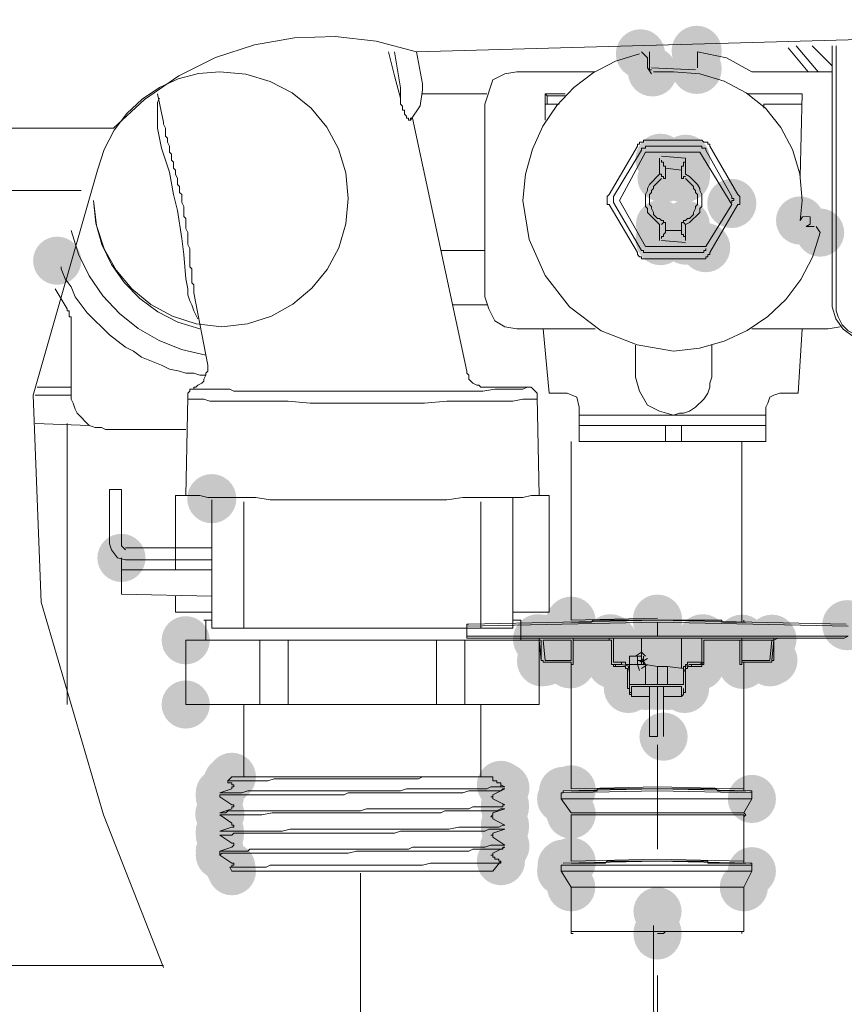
# Model space of a CAD drawing. Header units: millimetres. Extents: x -2603 to 1446, y -6775 to 6616.
# Tile 17 of 75: x -1284 to -1251, y -5376 to -5337. Entities that reach past the tile are written whole.
import ezdxf

# ---------------------------------------------------------------- set-up
doc = ezdxf.new("R2010")
doc.units = ezdxf.units.MM
doc.layers.get('0').update_dxf_attribs({"color": 252})

msp = doc.modelspace()

# ---------------------------------------------------------------- hatches: boundary and pattern name
h = msp.add_hatch(color=7)
edge = h.paths.add_edge_path()
edge.add_arc((-1259.419, -5338.389), 0.985, 0, 360)
h = msp.add_hatch(color=7)
edge = h.paths.add_edge_path()
edge.add_arc((-1257.167, -5338.269), 1.004, 0, 360)
h = msp.add_hatch(color=7)
edge = h.paths.add_edge_path()
edge.add_arc((-1258.937, -5339.113), 0.985, 0, 360)
h = msp.add_hatch(color=7)
edge = h.paths.add_edge_path()
edge.add_arc((-1257.167, -5338.993), 1.004, 0, 360)
h = msp.add_hatch(color=7)
edge = h.paths.add_edge_path()
edge.add_arc((-1258.615, -5342.612), 1.004, 0, 360)
h = msp.add_hatch(color=7)
edge = h.paths.add_edge_path()
edge.add_arc((-1258.615, -5342.572), 0.985, 0, 360)
h = msp.add_hatch(color=7)
edge = h.paths.add_edge_path()
edge.add_arc((-1257.609, -5342.612), 0.985, 0, 360)
h = msp.add_hatch(color=7)
edge = h.paths.add_edge_path()
edge.add_arc((-1257.609, -5343.255), 0.985, 0, 360)
h = msp.add_hatch(color=7)
edge = h.paths.add_edge_path()
edge.add_ellipse((-1258.494, -5343.376), major_axis=(1.046, 0), ratio=0.923077, start_angle=0, end_angle=360)
h = msp.add_hatch(color=7)
edge = h.paths.add_edge_path()
edge.add_ellipse((-1257.69, -5343.376), major_axis=(1.046, 0), ratio=0.923077, start_angle=0, end_angle=360)
h = msp.add_hatch(color=7)
edge = h.paths.add_edge_path()
edge.add_arc((-1255.76, -5344.381), 0.985, 0, 360)
h = msp.add_hatch(color=7)
edge = h.paths.add_edge_path()
edge.add_arc((-1258.615, -5345.226), 0.985, 0, 360)
h = msp.add_hatch(color=7)
edge = h.paths.add_edge_path()
edge.add_arc((-1257.609, -5345.226), 0.965, 0, 360)
h = msp.add_hatch(color=7)
edge = h.paths.add_edge_path()
edge.add_arc((-1253.025, -5345.065), 0.965, 0, 360)
h = msp.add_hatch(color=7)
edge = h.paths.add_edge_path()
edge.add_arc((-1252.221, -5345.548), 0.965, 0, 360)
h = msp.add_hatch(color=7)
edge = h.paths.add_edge_path()
edge.add_arc((-1258.615, -5345.829), 1.004, 0, 360)
h = msp.add_hatch(color=7)
edge = h.paths.add_edge_path()
edge.add_arc((-1258.615, -5345.869), 0.985, 0, 360)
h = msp.add_hatch(color=7)
edge = h.paths.add_edge_path()
edge.add_arc((-1257.609, -5345.829), 0.985, 0, 360)
h = msp.add_hatch(color=7)
edge = h.paths.add_edge_path()
edge.add_arc((-1257.609, -5345.869), 0.965, 0, 360)
h = msp.add_hatch(color=7)
edge = h.paths.add_edge_path()
edge.add_arc((-1256.805, -5346.151), 0.985, 0, 360)
h = msp.add_hatch(color=7)
edge = h.paths.add_edge_path()
edge.add_arc((-1282.784, -5346.674), 0.965, 0, 360)
h = msp.add_hatch(color=7)
edge = h.paths.add_edge_path()
edge.add_arc((-1276.591, -5356.204), 0.985, 0, 360)
h = msp.add_hatch(color=7)
edge = h.paths.add_edge_path()
edge.add_arc((-1280.21, -5358.577), 0.965, 0, 360)
h = msp.add_hatch(color=7)
edge = h.paths.add_edge_path()
edge.add_arc((-1258.735, -5361.03), 0.985, 0, 360)
h = msp.add_hatch(color=7)
edge = h.paths.add_edge_path()
edge.add_arc((-1262.234, -5361.151), 0.985, 0, 360)
h = msp.add_hatch(color=7)
edge = h.paths.add_edge_path()
edge.add_arc((-1262.194, -5361.111), 0.985, 0, 360)
h = msp.add_hatch(color=7)
edge = h.paths.add_edge_path()
edge.add_arc((-1258.735, -5361.111), 0.985, 0, 360)
h = msp.add_hatch(color=7)
edge = h.paths.add_edge_path()
edge.add_arc((-1251.135, -5361.271), 1.004, 0, 360)
h = msp.add_hatch(color=7)
edge = h.paths.add_edge_path()
edge.add_arc((-1263.521, -5361.834), 1.004, 0, 360)
h = msp.add_hatch(color=7)
edge = h.paths.add_edge_path()
edge.add_arc((-1260.626, -5361.834), 1.004, 0, 360)
h = msp.add_hatch(color=7)
edge = h.paths.add_edge_path()
edge.add_arc((-1258.735, -5361.754), 0.985, 0, 360)
h = msp.add_hatch(color=7)
edge = h.paths.add_edge_path()
edge.add_arc((-1256.926, -5361.834), 1.004, 0, 360)
h = msp.add_hatch(color=7)
edge = h.paths.add_edge_path()
edge.add_arc((-1277.636, -5361.875), 0.965, 0, 360)
h = msp.add_hatch(color=7)
edge = h.paths.add_edge_path()
edge.add_arc((-1277.636, -5361.875), 0.965, 0, 360)
h = msp.add_hatch(color=7)
edge = h.paths.add_edge_path()
edge.add_arc((-1263.441, -5361.875), 0.985, 0, 360)
h = msp.add_hatch(color=7)
edge = h.paths.add_edge_path()
edge.add_arc((-1263.36, -5361.875), 0.985, 0, 360)
h = msp.add_hatch(color=7)
edge = h.paths.add_edge_path()
edge.add_arc((-1263.32, -5361.834), 0.985, 0, 360)
h = msp.add_hatch(color=7)
edge = h.paths.add_edge_path()
edge.add_arc((-1262.194, -5361.834), 0.985, 0, 360)
h = msp.add_hatch(color=7)
edge = h.paths.add_edge_path()
edge.add_arc((-1262.154, -5361.875), 0.985, 0, 360)
h = msp.add_hatch(color=7)
edge = h.paths.add_edge_path()
edge.add_arc((-1260.585, -5361.875), 0.965, 0, 360)
h = msp.add_hatch(color=7)
edge = h.paths.add_edge_path()
edge.add_arc((-1260.545, -5361.915), 1.004, 0, 360)
h = msp.add_hatch(color=7)
edge = h.paths.add_edge_path()
edge.add_arc((-1256.966, -5361.915), 0.985, 0, 360)
h = msp.add_hatch(color=7)
edge = h.paths.add_edge_path()
edge.add_arc((-1256.926, -5361.875), 0.985, 0, 360)
h = msp.add_hatch(color=7)
edge = h.paths.add_edge_path()
edge.add_arc((-1256.886, -5361.834), 0.985, 0, 360)
h = msp.add_hatch(color=7)
edge = h.paths.add_edge_path()
edge.add_arc((-1255.398, -5361.875), 0.985, 0, 360)
h = msp.add_hatch(color=7)
edge = h.paths.add_edge_path()
edge.add_arc((-1255.357, -5361.834), 0.985, 0, 360)
h = msp.add_hatch(color=7)
edge = h.paths.add_edge_path()
edge.add_arc((-1254.151, -5361.834), 0.985, 0, 360)
h = msp.add_hatch(color=7)
edge = h.paths.add_edge_path()
edge.add_arc((-1259.339, -5362.518), 0.985, 0, 360)
h = msp.add_hatch(color=7)
edge = h.paths.add_edge_path()
edge.add_ellipse((-1263.32, -5362.679), major_axis=(1.046, 0), ratio=0.923077, start_angle=0, end_angle=360)
h = msp.add_hatch(color=7)
edge = h.paths.add_edge_path()
edge.add_arc((-1263.36, -5362.719), 1.004, 0, 360)
h = msp.add_hatch(color=7)
edge = h.paths.add_edge_path()
edge.add_arc((-1263.24, -5362.719), 0.985, 0, 360)
h = msp.add_hatch(color=7)
edge = h.paths.add_edge_path()
edge.add_arc((-1262.234, -5362.8), 1.004, 0, 360)
h = msp.add_hatch(color=7)
edge = h.paths.add_edge_path()
edge.add_arc((-1262.194, -5362.719), 0.985, 0, 360)
h = msp.add_hatch(color=7)
edge = h.paths.add_edge_path()
edge.add_arc((-1262.154, -5362.679), 0.985, 0, 360)
h = msp.add_hatch(color=7)
edge = h.paths.add_edge_path()
edge.add_arc((-1260.585, -5362.759), 0.965, 0, 360)
h = msp.add_hatch(color=7)
edge = h.paths.add_edge_path()
edge.add_arc((-1260.545, -5362.8), 1.004, 0, 360)
h = msp.add_hatch(color=7)
edge = h.paths.add_edge_path()
edge.add_arc((-1260.545, -5362.759), 0.985, 0, 360)
h = msp.add_hatch(color=7)
edge = h.paths.add_edge_path()
edge.add_arc((-1260.505, -5362.8), 0.985, 0, 360)
h = msp.add_hatch(color=7)
edge = h.paths.add_edge_path()
edge.add_arc((-1260.183, -5362.88), 0.985, 0, 360)
h = msp.add_hatch(color=7)
edge = h.paths.add_edge_path()
edge.add_arc((-1257.288, -5362.8), 0.985, 0, 360)
h = msp.add_hatch(color=7)
edge = h.paths.add_edge_path()
edge.add_arc((-1257.046, -5362.88), 0.985, 0, 360)
h = msp.add_hatch(color=7)
edge = h.paths.add_edge_path()
edge.add_arc((-1256.966, -5362.719), 0.985, 0, 360)
h = msp.add_hatch(color=7)
edge = h.paths.add_edge_path()
edge.add_arc((-1256.966, -5362.719), 0.985, 0, 360)
h = msp.add_hatch(color=7)
edge = h.paths.add_edge_path()
edge.add_arc((-1256.926, -5362.679), 0.985, 0, 360)
h = msp.add_hatch(color=7)
edge = h.paths.add_edge_path()
edge.add_arc((-1255.398, -5362.679), 0.985, 0, 360)
h = msp.add_hatch(color=7)
edge = h.paths.add_edge_path()
edge.add_arc((-1255.317, -5362.84), 0.985, 0, 360)
h = msp.add_hatch(color=7)
edge = h.paths.add_edge_path()
edge.add_arc((-1254.231, -5362.719), 0.985, 0, 360)
h = msp.add_hatch(color=7)
edge = h.paths.add_edge_path()
edge.add_arc((-1254.231, -5362.759), 0.965, 0, 360)
h = msp.add_hatch(color=7)
edge = h.paths.add_edge_path()
edge.add_arc((-1254.191, -5362.679), 0.985, 0, 360)
h = msp.add_hatch(color=7)
edge = h.paths.add_edge_path()
edge.add_arc((-1254.111, -5362.679), 0.985, 0, 360)
h = msp.add_hatch(color=7)
edge = h.paths.add_edge_path()
edge.add_arc((-1259.902, -5363.162), 0.985, 0, 360)
h = msp.add_hatch(color=7)
edge = h.paths.add_edge_path()
edge.add_arc((-1257.65, -5363.162), 0.985, 0, 360)
h = msp.add_hatch(color=7)
edge = h.paths.add_edge_path()
edge.add_arc((-1259.821, -5363.684), 1.004, 0, 360)
h = msp.add_hatch(color=7)
edge = h.paths.add_edge_path()
edge.add_arc((-1259.218, -5363.684), 0.985, 0, 360)
h = msp.add_hatch(color=7)
edge = h.paths.add_edge_path()
edge.add_arc((-1258.735, -5363.684), 0.985, 0, 360)
h = msp.add_hatch(color=7)
edge = h.paths.add_edge_path()
edge.add_arc((-1258.333, -5363.684), 0.985, 0, 360)
h = msp.add_hatch(color=7)
edge = h.paths.add_edge_path()
edge.add_arc((-1257.73, -5363.684), 1.004, 0, 360)
h = msp.add_hatch(color=7)
edge = h.paths.add_edge_path()
edge.add_ellipse((-1257.69, -5363.725), major_axis=(0, 1.046), ratio=0.923077, start_angle=0, end_angle=360)
h = msp.add_hatch(color=7)
edge = h.paths.add_edge_path()
edge.add_arc((-1259.902, -5363.805), 0.985, 0, 360)
h = msp.add_hatch(color=7)
edge = h.paths.add_edge_path()
edge.add_arc((-1257.65, -5363.805), 0.985, 0, 360)
h = msp.add_hatch(color=7)
edge = h.paths.add_edge_path()
edge.add_arc((-1277.636, -5364.448), 0.965, 0, 360)
h = msp.add_hatch(color=7)
edge = h.paths.add_edge_path()
edge.add_arc((-1277.636, -5364.448), 0.965, 0, 360)
h = msp.add_hatch(color=7)
edge = h.paths.add_edge_path()
edge.add_arc((-1258.494, -5365.735), 0.965, 0, 360)
h = msp.add_hatch(color=7)
edge = h.paths.add_edge_path()
edge.add_arc((-1275.947, -5367.505), 0.965, 0, 360)
h = msp.add_hatch(color=7)
edge = h.paths.add_edge_path()
edge.add_arc((-1275.786, -5367.344), 0.965, 0, 360)
h = msp.add_hatch(color=7)
edge = h.paths.add_edge_path()
edge.add_arc((-1265.009, -5367.666), 0.965, 0, 360)
h = msp.add_hatch(color=7)
edge = h.paths.add_edge_path()
edge.add_ellipse((-1276.269, -5368.068), major_axis=(0, 1.046), ratio=0.923077, start_angle=0, end_angle=360)
h = msp.add_hatch(color=7)
edge = h.paths.add_edge_path()
edge.add_arc((-1276.269, -5367.987), 0.965, 0, 360)
h = msp.add_hatch(color=7)
edge = h.paths.add_edge_path()
edge.add_arc((-1264.848, -5367.786), 0.985, 0, 360)
h = msp.add_hatch(color=7)
edge = h.paths.add_edge_path()
edge.add_arc((-1262.516, -5367.907), 0.965, 0, 360)
h = msp.add_hatch(color=7)
edge = h.paths.add_edge_path()
edge.add_arc((-1262.234, -5367.907), 0.985, 0, 360)
h = msp.add_hatch(color=7)
edge = h.paths.add_edge_path()
edge.add_arc((-1262.194, -5367.867), 0.985, 0, 360)
h = msp.add_hatch(color=7)
edge = h.paths.add_edge_path()
edge.add_arc((-1276.269, -5368.148), 0.965, 0, 360)
h = msp.add_hatch(color=7)
edge = h.paths.add_edge_path()
edge.add_ellipse((-1264.848, -5368.55), major_axis=(0, 1.046), ratio=0.923077, start_angle=0, end_angle=360)
h = msp.add_hatch(color=7)
edge = h.paths.add_edge_path()
edge.add_arc((-1264.848, -5368.47), 0.965, 0, 360)
h = msp.add_hatch(color=7)
edge = h.paths.add_edge_path()
edge.add_arc((-1262.596, -5368.229), 0.965, 0, 360)
h = msp.add_hatch(color=7)
edge = h.paths.add_edge_path()
edge.add_arc((-1254.955, -5368.229), 0.965, 0, 360)
h = msp.add_hatch(color=7)
edge = h.paths.add_edge_path()
edge.add_arc((-1276.269, -5368.832), 0.985, 0, 360)
h = msp.add_hatch(color=7)
edge = h.paths.add_edge_path()
edge.add_arc((-1276.269, -5368.792), 0.965, 0, 360)
h = msp.add_hatch(color=7)
edge = h.paths.add_edge_path()
edge.add_arc((-1276.269, -5368.872), 0.965, 0, 360)
h = msp.add_hatch(color=7)
edge = h.paths.add_edge_path()
edge.add_arc((-1262.194, -5368.832), 0.985, 0, 360)
h = msp.add_hatch(color=7)
edge = h.paths.add_edge_path()
edge.add_ellipse((-1264.848, -5369.355), major_axis=(0, 1.046), ratio=0.923077, start_angle=0, end_angle=360)
h = msp.add_hatch(color=7)
edge = h.paths.add_edge_path()
edge.add_arc((-1264.848, -5369.274), 0.965, 0, 360)
h = msp.add_hatch(color=7)
edge = h.paths.add_edge_path()
edge.add_ellipse((-1276.269, -5369.596), major_axis=(0, 1.046), ratio=0.923077, start_angle=0, end_angle=360)
h = msp.add_hatch(color=7)
edge = h.paths.add_edge_path()
edge.add_arc((-1276.269, -5369.515), 0.965, 0, 360)
h = msp.add_hatch(color=7)
edge = h.paths.add_edge_path()
edge.add_arc((-1276.269, -5369.676), 0.965, 0, 360)
h = msp.add_hatch(color=7)
edge = h.paths.add_edge_path()
edge.add_arc((-1264.848, -5370.078), 0.965, 0, 360)
h = msp.add_hatch(color=7)
edge = h.paths.add_edge_path()
edge.add_arc((-1276.269, -5370.32), 0.965, 0, 360)
h = msp.add_hatch(color=7)
edge = h.paths.add_edge_path()
edge.add_arc((-1276.269, -5370.481), 0.965, 0, 360)
h = msp.add_hatch(color=7)
edge = h.paths.add_edge_path()
edge.add_arc((-1264.848, -5370.119), 0.985, 0, 360)
h = msp.add_hatch(color=7)
edge = h.paths.add_edge_path()
edge.add_arc((-1265.009, -5370.722), 0.965, 0, 360)
h = msp.add_hatch(color=7)
edge = h.paths.add_edge_path()
edge.add_arc((-1262.556, -5370.883), 0.985, 0, 360)
h = msp.add_hatch(color=7)
edge = h.paths.add_edge_path()
edge.add_arc((-1262.516, -5370.843), 0.985, 0, 360)
h = msp.add_hatch(color=7)
edge = h.paths.add_edge_path()
edge.add_arc((-1262.234, -5370.802), 0.985, 0, 360)
h = msp.add_hatch(color=7)
edge = h.paths.add_edge_path()
edge.add_arc((-1262.194, -5370.762), 0.985, 0, 360)
h = msp.add_hatch(color=7)
edge = h.paths.add_edge_path()
edge.add_arc((-1275.867, -5370.963), 0.965, 0, 360)
h = msp.add_hatch(color=7)
edge = h.paths.add_edge_path()
edge.add_arc((-1275.827, -5370.963), 0.985, 0, 360)
h = msp.add_hatch(color=7)
edge = h.paths.add_edge_path()
edge.add_arc((-1275.786, -5371.124), 0.965, 0, 360)
h = msp.add_hatch(color=7)
edge = h.paths.add_edge_path()
edge.add_arc((-1262.596, -5371.124), 0.965, 0, 360)
h = msp.add_hatch(color=7)
edge = h.paths.add_edge_path()
edge.add_arc((-1254.955, -5371.124), 0.965, 0, 360)
h = msp.add_hatch(color=7)
edge = h.paths.add_edge_path()
edge.add_arc((-1262.194, -5371.767), 0.965, 0, 360)
h = msp.add_hatch(color=7)
edge = h.paths.add_edge_path()
edge.add_arc((-1255.277, -5371.767), 0.965, 0, 360)
at = {"true_color": 0xff0000}
h = msp.add_hatch(color=1, dxfattribs=at)
edge = h.paths.add_edge_path()
edge.add_arc((-1258.735, -5372.733), 0.965, 0, 360)
h = msp.add_hatch(color=7)
edge = h.paths.add_edge_path()
edge.add_ellipse((-1258.735, -5373.617), major_axis=(0, 1.046), ratio=0.923077, start_angle=0, end_angle=360)

# ---------------------------------------------------------------- linework, layer by layer
at = {"color": 7, "lineweight": 0}
for points in [[(-1207.904, -5337.022), (-1238.119, -5337.473), (-1268.387, -5338.309)], [(-1268.387, -5338.309), (-1270.007, -5337.88), (-1271.645, -5337.696), (-1273.279, -5337.748), (-1274.884, -5338.032), (-1276.436, -5338.542), (-1277.91, -5339.272), (-1279.283, -5340.215), (-1280.532, -5341.365)], [(-1269.03, -5340.159), (-1269.272, -5339.274), (-1269.513, -5338.309)], [(-1269.272, -5338.309), (-1269.03, -5339.757)], [(-1268.387, -5338.309), (-1268.146, -5339.596)], [(-1259.138, -5338.55), (-1259.379, -5338.309)], [(-1259.057, -5338.309), (-1259.057, -5338.952)], [(-1257.127, -5338.309), (-1257.127, -5338.952)], [(-1254.955, -5339.113), (-1255.968, -5338.556), (-1257.127, -5338.309)], [(-1253.508, -5338.148), (-1252.703, -5339.113)], [(-1253.186, -5338.068), (-1252.301, -5339.113)], [(-1252.542, -5338.068), (-1251.738, -5338.872)], [(-1251.738, -5338.068), (-1251.738, -5338.872)], [(-1251.577, -5338.068), (-1251.577, -5348.684), (-1251.497, -5348.926), (-1251.336, -5349.247), (-1251.095, -5349.489), (-1250.612, -5349.73), (-1243.534, -5349.73), (-1243.374, -5349.649), (-1243.132, -5349.569), (-1242.891, -5349.328), (-1242.73, -5349.247), (-1242.569, -5348.926), (-1242.569, -5348.523)], [(-1259.459, -5338.389), (-1260.424, -5338.688), (-1261.307, -5339.144), (-1262.094, -5339.741), (-1262.772, -5340.462), (-1263.328, -5341.291), (-1263.747, -5342.212), (-1264.017, -5343.207), (-1264.124, -5344.261)], [(-1259.138, -5338.55), (-1259.138, -5338.952)], [(-1281.336, -5344.261), (-1281.215, -5345.265), (-1280.904, -5346.204), (-1280.425, -5347.058), (-1279.796, -5347.806), (-1279.037, -5348.428), (-1278.17, -5348.902), (-1277.214, -5349.209), (-1276.189, -5349.328), (-1275.16, -5349.204), (-1274.203, -5348.891), (-1273.338, -5348.41), (-1272.587, -5347.78), (-1271.969, -5347.023), (-1271.505, -5346.157), (-1271.215, -5345.202), (-1271.122, -5344.18), (-1271.221, -5343.149), (-1271.516, -5342.189), (-1271.986, -5341.324), (-1272.612, -5340.571), (-1273.374, -5339.954), (-1274.25, -5339.491), (-1275.222, -5339.204), (-1276.269, -5339.113), (-1277.119, -5339.18), (-1277.931, -5339.391), (-1278.689, -5339.735), (-1279.38, -5340.2), (-1279.989, -5340.776), (-1280.501, -5341.451), (-1280.901, -5342.215), (-1281.175, -5343.054)], [(-1261.229, -5339.113), (-1264.366, -5339.113), (-1264.848, -5339.194), (-1265.331, -5339.435), (-1265.652, -5340.4)], [(-1259.138, -5338.952), (-1258.977, -5339.194)], [(-1259.057, -5338.952), (-1259.057, -5339.033), (-1258.977, -5339.033)], [(-1257.207, -5339.033), (-1258.977, -5338.952)], [(-1258.092, -5339.113), (-1258.896, -5339.113)], [(-1252.945, -5344.261), (-1253.034, -5343.201), (-1253.322, -5342.219), (-1253.79, -5341.335), (-1254.416, -5340.57), (-1255.18, -5339.945), (-1256.061, -5339.48), (-1257.038, -5339.196), (-1258.092, -5339.113)], [(-1251.738, -5339.113), (-1254.955, -5339.113)], [(-1251.738, -5338.872), (-1251.738, -5348.523)], [(-1269.03, -5339.757), (-1269.03, -5340.159)], [(-1268.628, -5341.044), (-1268.241, -5340.466), (-1268.146, -5339.837)], [(-1268.146, -5339.837), (-1268.146, -5339.596)], [(-1278.762, -5339.998), (-1278.521, -5341.124)], [(-1277.154, -5349.006), (-1277.315, -5348.684), (-1277.395, -5348.443), (-1277.475, -5348.282), (-1277.556, -5348.041), (-1277.556, -5347.8), (-1277.636, -5347.397), (-1277.717, -5346.432), (-1277.797, -5345.789), (-1277.958, -5344.663), (-1278.119, -5344.019), (-1278.28, -5343.135), (-1278.601, -5342.17), (-1278.762, -5341.365), (-1278.762, -5340.32), (-1278.682, -5340.159)], [(-1268.628, -5341.044), (-1268.709, -5341.044), (-1268.709, -5340.963), (-1268.789, -5340.963), (-1268.789, -5340.883), (-1268.87, -5340.802), (-1268.87, -5340.641), (-1268.95, -5340.641), (-1268.95, -5340.481), (-1269.03, -5340.4), (-1269.03, -5340.159)], [(-1265.572, -5339.998), (-1268.146, -5339.998)], [(-1263.159, -5340.078), (-1263.24, -5339.998), (-1263.24, -5341.044)], [(-1262.435, -5339.998), (-1263.24, -5339.998)], [(-1262.435, -5340.078), (-1263.159, -5340.078), (-1263.159, -5340.4)], [(-1252.945, -5339.998), (-1255.116, -5339.998)], [(-1253.025, -5343.296), (-1252.945, -5339.998)], [(-1265.652, -5340.4), (-1265.652, -5348.121), (-1265.492, -5348.604), (-1265.25, -5349.086), (-1264.848, -5349.328), (-1264.366, -5349.408)], [(-1262.677, -5340.4), (-1263.24, -5340.4)], [(-1252.945, -5340.4), (-1254.473, -5340.4), (-1254.473, -5340.561)], [(-1277.315, -5347.96), (-1277.315, -5347.639), (-1277.395, -5347.558), (-1277.395, -5346.995), (-1277.475, -5346.915), (-1277.475, -5346.191), (-1277.556, -5346.03), (-1277.556, -5345.548), (-1277.636, -5345.387), (-1277.636, -5344.985), (-1277.717, -5344.904), (-1277.717, -5344.502), (-1277.797, -5344.341), (-1277.797, -5344.019), (-1277.878, -5343.939), (-1277.878, -5343.698), (-1277.958, -5343.617), (-1277.958, -5343.376), (-1278.038, -5343.215), (-1278.038, -5343.054), (-1278.119, -5342.974), (-1278.119, -5342.733), (-1278.199, -5342.652), (-1278.199, -5342.411), (-1278.28, -5342.33), (-1278.28, -5342.089), (-1278.36, -5341.928), (-1278.36, -5341.767), (-1278.441, -5341.687), (-1278.441, -5341.365), (-1278.521, -5341.204), (-1278.521, -5341.124)], [(-1268.628, -5341.044), (-1268.628, -5340.963), (-1268.548, -5340.963)], [(-1266.376, -5351.097), (-1268.548, -5340.963)], [(-1303.213, -5341.365), (-1280.532, -5341.365)], [(-1259.218, -5346.352), (-1259.298, -5346.352), (-1259.298, -5346.271), (-1259.379, -5346.271), (-1260.505, -5344.341), (-1260.505, -5344.1), (-1259.379, -5342.25), (-1259.379, -5342.17), (-1259.218, -5342.17), (-1259.218, -5342.089)], [(-1259.218, -5342.089), (-1257.046, -5342.089)], [(-1257.046, -5342.089), (-1256.966, -5342.089), (-1256.966, -5342.17), (-1256.805, -5342.17), (-1256.805, -5342.25)], [(-1256.805, -5342.25), (-1255.76, -5344.1)], [(-1260.264, -5344.261), (-1259.218, -5342.33)], [(-1257.046, -5342.33), (-1259.218, -5342.33)], [(-1258.655, -5343.215), (-1258.655, -5342.572)], [(-1257.609, -5342.572), (-1258.575, -5342.491)], [(-1258.414, -5342.893), (-1258.494, -5342.893), (-1258.494, -5342.733), (-1258.575, -5342.733), (-1258.575, -5342.652)], [(-1257.609, -5342.652), (-1257.609, -5342.733), (-1257.69, -5342.733), (-1257.69, -5342.893), (-1257.77, -5342.893)], [(-1257.609, -5342.572), (-1257.609, -5343.215)], [(-1257.046, -5342.33), (-1255.76, -5344.422)], [(-1278.521, -5374.985), (-1280.934, -5368.872), (-1283.427, -5360.347), (-1283.749, -5352.062), (-1281.175, -5343.054)], [(-1258.414, -5342.893), (-1258.414, -5343.376)], [(-1257.77, -5343.054), (-1258.414, -5342.974)], [(-1257.77, -5343.376), (-1257.77, -5342.893)], [(-1259.218, -5344.261), (-1259.218, -5344.019), (-1259.138, -5343.859), (-1259.138, -5343.778), (-1259.057, -5343.617), (-1258.655, -5343.215)], [(-1258.575, -5343.376), (-1258.896, -5343.698), (-1258.896, -5343.778), (-1258.977, -5343.859), (-1258.977, -5343.939), (-1259.057, -5344.019), (-1259.057, -5344.261)], [(-1258.655, -5343.215), (-1258.575, -5343.215), (-1258.575, -5343.296)], [(-1258.575, -5343.296), (-1258.494, -5343.296), (-1258.494, -5343.376), (-1258.414, -5343.376)], [(-1257.609, -5343.296), (-1257.69, -5343.296), (-1257.69, -5343.376), (-1257.77, -5343.376)], [(-1257.609, -5343.215), (-1257.449, -5343.296), (-1257.127, -5343.617), (-1257.046, -5343.778), (-1257.046, -5343.859), (-1256.966, -5344.019), (-1256.966, -5344.261)], [(-1257.127, -5344.261), (-1257.127, -5344.019), (-1257.207, -5343.939), (-1257.207, -5343.859), (-1257.288, -5343.778), (-1257.288, -5343.698), (-1257.609, -5343.376)], [(-1300.719, -5343.859), (-1281.819, -5343.859)], [(-1281.336, -5344.261), (-1281.239, -5345.165), (-1280.99, -5346.026), (-1280.604, -5346.829), (-1280.093, -5347.557), (-1279.471, -5348.194), (-1278.752, -5348.726), (-1277.948, -5349.136), (-1277.073, -5349.408)], [(-1264.124, -5344.261), (-1263.874, -5345.826), (-1263.239, -5347.272), (-1262.262, -5348.519), (-1260.987, -5349.489)], [(-1259.218, -5346.111), (-1260.264, -5344.261)], [(-1258.655, -5345.226), (-1259.138, -5344.743), (-1259.138, -5344.582), (-1259.218, -5344.502), (-1259.218, -5344.261)], [(-1259.057, -5344.261), (-1259.057, -5344.422), (-1258.977, -5344.502), (-1258.977, -5344.582), (-1258.896, -5344.743), (-1258.896, -5344.824), (-1258.735, -5344.985), (-1258.655, -5344.985), (-1258.575, -5345.065)], [(-1256.966, -5344.261), (-1256.966, -5344.502), (-1257.046, -5344.582), (-1257.046, -5344.743), (-1257.449, -5345.145), (-1257.609, -5345.226)], [(-1257.609, -5345.065), (-1257.529, -5344.985), (-1257.449, -5344.985), (-1257.288, -5344.824), (-1257.288, -5344.743), (-1257.207, -5344.582), (-1257.207, -5344.502), (-1257.127, -5344.422), (-1257.127, -5344.261)], [(-1255.76, -5344.1), (-1255.76, -5344.18), (-1255.679, -5344.18), (-1255.679, -5344.261), (-1255.76, -5344.261), (-1255.76, -5344.341)], [(-1253.025, -5345.065), (-1252.945, -5344.261)], [(-1255.76, -5344.422), (-1256.805, -5346.111)], [(-1258.575, -5345.065), (-1258.494, -5345.065), (-1258.494, -5345.145), (-1258.414, -5345.145)], [(-1257.77, -5345.145), (-1257.69, -5345.145), (-1257.69, -5345.065), (-1257.609, -5345.065)], [(-1252.784, -5345.306), (-1252.62, -5345.214), (-1252.623, -5345.065), (-1252.62, -5344.913), (-1252.784, -5344.904), (-1252.921, -5344.913), (-1253.025, -5345.065)], [(-1258.655, -5345.869), (-1258.655, -5345.226)], [(-1258.575, -5345.226), (-1258.494, -5345.145), (-1258.414, -5345.145)], [(-1258.414, -5345.145), (-1258.414, -5345.548)], [(-1257.609, -5345.226), (-1257.69, -5345.145), (-1257.77, -5345.145)], [(-1257.77, -5345.548), (-1257.77, -5345.145)], [(-1257.609, -5345.226), (-1257.609, -5345.869)], [(-1252.784, -5345.306), (-1252.462, -5345.306)], [(-1252.221, -5345.548), (-1252.382, -5345.306)], [(-1282.221, -5345.467), (-1281.925, -5346.411), (-1281.497, -5347.286), (-1280.949, -5348.08), (-1280.292, -5348.783), (-1279.54, -5349.384), (-1278.704, -5349.87), (-1277.798, -5350.23), (-1276.832, -5350.454)], [(-1258.575, -5345.789), (-1258.575, -5345.708), (-1258.494, -5345.708), (-1258.494, -5345.628), (-1258.414, -5345.548)], [(-1258.414, -5345.467), (-1257.77, -5345.467)], [(-1258.092, -5350.293), (-1257.05, -5350.177), (-1256.062, -5349.899), (-1255.146, -5349.473), (-1254.318, -5348.91), (-1253.595, -5348.224), (-1252.993, -5347.426), (-1252.529, -5346.53), (-1252.221, -5345.548)], [(-1257.609, -5345.789), (-1257.609, -5345.708), (-1257.69, -5345.708), (-1257.69, -5345.628), (-1257.77, -5345.628), (-1257.77, -5345.548)], [(-1256.805, -5346.111), (-1259.218, -5346.111)], [(-1258.575, -5345.869), (-1257.609, -5345.95)], [(-1256.805, -5346.191), (-1256.805, -5346.271), (-1256.886, -5346.271), (-1256.886, -5346.352), (-1257.046, -5346.352)], [(-1265.652, -5346.271), (-1267.422, -5346.271)], [(-1257.046, -5346.352), (-1259.218, -5346.352)], [(-1276.832, -5351.258), (-1277.073, -5351.258), (-1277.315, -5351.178), (-1277.636, -5351.178), (-1277.878, -5351.097), (-1278.28, -5351.017), (-1278.601, -5350.856), (-1279.406, -5350.534), (-1279.727, -5350.293), (-1280.049, -5350.132), (-1280.693, -5349.649), (-1281.577, -5348.765), (-1282.06, -5348.121), (-1282.221, -5347.719), (-1282.462, -5347.397), (-1282.623, -5346.995), (-1282.623, -5346.915)], [(-1282.382, -5348.604), (-1282.864, -5347.8)], [(-1277.315, -5347.96), (-1276.752, -5350.856)], [(-1282.221, -5349.086), (-1282.221, -5348.926), (-1282.301, -5348.926), (-1282.301, -5348.684), (-1282.382, -5348.684), (-1282.382, -5348.604)], [(-1266.939, -5348.443), (-1265.572, -5348.443)], [(-1251.738, -5348.523), (-1251.594, -5349.008), (-1251.303, -5349.411), (-1250.909, -5349.692), (-1250.451, -5349.81), (-1250.371, -5349.81)], [(-1282.221, -5351.982), (-1282.221, -5349.086)], [(-1251.899, -5349.408), (-1251.416, -5349.328)], [(-1261.229, -5349.408), (-1264.366, -5349.408)], [(-1263.32, -5349.408), (-1263.079, -5351.982), (-1262.355, -5351.982)], [(-1260.987, -5349.489), (-1259.556, -5350.037), (-1258.092, -5350.293)], [(-1251.899, -5349.408), (-1254.955, -5349.408)], [(-1253.829, -5351.982), (-1253.105, -5351.982), (-1252.945, -5349.408)], [(-1259.62, -5351.339), (-1259.62, -5350.052)], [(-1256.564, -5350.052), (-1256.564, -5351.339)], [(-1276.752, -5350.856), (-1276.752, -5351.097), (-1276.832, -5351.178), (-1276.832, -5351.258), (-1276.912, -5351.419), (-1276.912, -5351.499), (-1276.993, -5351.58), (-1277.154, -5351.66), (-1277.234, -5351.741), (-1277.315, -5351.741)], [(-1266.376, -5351.097), (-1266.376, -5351.178), (-1266.296, -5351.258), (-1266.296, -5351.419), (-1266.135, -5351.58), (-1265.974, -5351.66), (-1265.894, -5351.66), (-1265.813, -5351.741), (-1265.572, -5351.741)], [(-1259.62, -5351.339), (-1259.459, -5351.902), (-1259.138, -5352.465), (-1258.655, -5352.706), (-1258.092, -5352.867)], [(-1256.564, -5351.339), (-1256.644, -5351.58), (-1256.644, -5351.741), (-1256.725, -5351.982), (-1256.886, -5352.223), (-1257.207, -5352.545), (-1257.449, -5352.706), (-1257.69, -5352.786), (-1257.851, -5352.786), (-1258.092, -5352.867)], [(-1282.221, -5351.741), (-1283.588, -5351.741)], [(-1277.315, -5351.741), (-1277.315, -5351.821), (-1277.475, -5351.821), (-1277.475, -5351.902), (-1277.556, -5351.982), (-1277.556, -5352.143)], [(-1275.143, -5351.902), (-1275.706, -5351.902), (-1275.867, -5351.821), (-1277.315, -5351.821), (-1277.315, -5351.741)], [(-1263.963, -5351.741), (-1264.124, -5351.821), (-1265.25, -5351.821), (-1265.733, -5351.902), (-1267.422, -5351.902)], [(-1263.963, -5351.741), (-1263.803, -5351.741), (-1263.561, -5351.982), (-1263.561, -5352.223), (-1264.124, -5352.223), (-1264.526, -5352.304), (-1267.181, -5352.304)], [(-1265.572, -5351.741), (-1263.963, -5351.741)], [(-1283.668, -5352.062), (-1282.221, -5352.062)], [(-1280.853, -5353.43), (-1281.014, -5353.349), (-1281.256, -5353.349), (-1281.497, -5353.269), (-1281.979, -5352.786), (-1282.06, -5352.625), (-1282.14, -5352.384), (-1282.221, -5352.223), (-1282.221, -5351.982)], [(-1277.556, -5352.143), (-1277.636, -5356.084)], [(-1267.181, -5352.304), (-1268.065, -5352.384), (-1272.65, -5352.384), (-1273.534, -5352.304), (-1276.671, -5352.304), (-1276.912, -5352.223), (-1277.556, -5352.223), (-1277.556, -5352.143)], [(-1267.422, -5351.902), (-1275.143, -5351.902)], [(-1263.481, -5356.084), (-1263.561, -5352.143)], [(-1261.872, -5352.545), (-1261.968, -5352.135), (-1262.355, -5351.982)], [(-1253.829, -5351.982), (-1254.071, -5352.062), (-1254.231, -5352.143), (-1254.312, -5352.384), (-1254.392, -5352.545)], [(-1261.872, -5353.269), (-1261.872, -5352.545)], [(-1254.392, -5352.867), (-1254.392, -5352.545)], [(-1258.092, -5352.867), (-1261.872, -5352.867)], [(-1254.392, -5352.867), (-1258.092, -5352.867)], [(-1254.392, -5353.269), (-1254.392, -5352.867)], [(-1281.497, -5353.269), (-1283.668, -5353.188)], [(-1282.382, -5364.448), (-1282.382, -5353.188)], [(-1258.414, -5353.269), (-1261.872, -5353.269)], [(-1261.872, -5353.269), (-1261.872, -5353.912)], [(-1258.414, -5353.269), (-1257.77, -5353.269)], [(-1258.414, -5353.912), (-1258.414, -5353.269)], [(-1254.392, -5353.269), (-1257.77, -5353.269)], [(-1257.77, -5353.269), (-1257.77, -5353.912)], [(-1254.392, -5353.269), (-1254.392, -5353.912)], [(-1277.636, -5353.43), (-1280.853, -5353.43)], [(-1262.194, -5361.07), (-1262.194, -5353.912)], [(-1261.872, -5353.912), (-1258.414, -5353.912)], [(-1254.392, -5353.912), (-1258.414, -5353.912)], [(-1255.357, -5361.151), (-1255.357, -5353.912)], [(-1280.693, -5355.843), (-1280.693, -5356.888)], [(-1280.21, -5355.843), (-1280.693, -5355.843)], [(-1280.21, -5356.888), (-1280.21, -5355.843)], [(-1277.636, -5356.084), (-1278.038, -5356.084), (-1278.038, -5358.175)], [(-1267.181, -5356.245), (-1274.258, -5356.245), (-1274.821, -5356.164), (-1276.752, -5356.164), (-1277.073, -5356.084), (-1277.636, -5356.084)], [(-1263.481, -5356.084), (-1263.803, -5356.084), (-1264.124, -5356.164), (-1266.537, -5356.164), (-1267.181, -5356.245)], [(-1263.079, -5356.084), (-1263.481, -5356.084)], [(-1263.079, -5360.749), (-1263.079, -5356.084)], [(-1276.591, -5356.245), (-1276.591, -5361.392)], [(-1275.304, -5356.325), (-1275.304, -5361.392)], [(-1265.813, -5356.325), (-1265.813, -5361.392)], [(-1264.526, -5356.164), (-1264.526, -5361.392)], [(-1280.693, -5356.888), (-1280.693, -5358.014)], [(-1280.21, -5358.014), (-1280.21, -5356.888)], [(-1280.693, -5358.014), (-1280.612, -5358.255), (-1280.371, -5358.577), (-1280.049, -5358.658)], [(-1280.21, -5358.014), (-1280.21, -5358.095), (-1280.049, -5358.255)], [(-1279.325, -5358.175), (-1280.049, -5358.175)], [(-1278.038, -5358.175), (-1279.325, -5358.175)], [(-1276.591, -5358.175), (-1278.038, -5358.175)], [(-1278.038, -5358.175), (-1278.038, -5358.658)], [(-1280.21, -5359.06), (-1280.21, -5358.577)], [(-1280.049, -5358.658), (-1279.325, -5358.658)], [(-1279.325, -5358.658), (-1278.038, -5358.658)], [(-1278.038, -5358.658), (-1276.591, -5358.658)], [(-1278.038, -5358.658), (-1278.038, -5359.06)], [(-1280.21, -5359.06), (-1280.21, -5360.025)], [(-1280.21, -5359.06), (-1276.591, -5359.06)], [(-1280.21, -5360.025), (-1276.591, -5360.105)], [(-1278.038, -5360.105), (-1278.038, -5360.749)], [(-1278.038, -5360.749), (-1276.591, -5360.749)], [(-1263.079, -5360.749), (-1264.526, -5360.749)], [(-1276.912, -5361.07), (-1276.832, -5361.07), (-1276.832, -5361.875)], [(-1276.832, -5361.07), (-1276.591, -5361.07)], [(-1258.735, -5361.151), (-1266.376, -5361.312), (-1266.376, -5361.714), (-1258.735, -5361.714)], [(-1266.296, -5361.231), (-1266.376, -5361.231), (-1266.376, -5361.312)], [(-1266.296, -5361.231), (-1258.735, -5361.07)], [(-1264.526, -5361.07), (-1264.205, -5361.07)], [(-1264.205, -5361.875), (-1264.205, -5361.07)], [(-1262.194, -5361.07), (-1258.735, -5360.99)], [(-1262.194, -5361.151), (-1261.39, -5361.151), (-1261.309, -5361.07), (-1258.735, -5361.07)], [(-1258.735, -5361.07), (-1251.175, -5361.231)], [(-1258.735, -5361.07), (-1256.162, -5361.07), (-1256.162, -5361.151), (-1255.277, -5361.151)], [(-1251.095, -5361.312), (-1258.735, -5361.151)], [(-1258.735, -5361.151), (-1258.735, -5361.714)], [(-1255.197, -5361.151), (-1255.277, -5361.151), (-1255.277, -5361.07)], [(-1264.526, -5361.392), (-1276.591, -5361.392)], [(-1277.636, -5364.448), (-1277.636, -5361.875)], [(-1277.636, -5361.875), (-1277.636, -5364.448)], [(-1274.66, -5361.875), (-1277.636, -5361.875)], [(-1273.534, -5361.875), (-1274.66, -5361.875)], [(-1274.66, -5364.448), (-1274.66, -5361.875)], [(-1273.534, -5361.875), (-1273.534, -5364.448)], [(-1267.583, -5361.875), (-1273.534, -5361.875)], [(-1267.583, -5364.448), (-1267.583, -5361.875)], [(-1266.457, -5361.875), (-1267.583, -5361.875)], [(-1266.457, -5361.875), (-1266.457, -5364.448)], [(-1263.481, -5361.875), (-1266.457, -5361.875)], [(-1266.376, -5361.714), (-1266.376, -5361.794), (-1266.296, -5361.794)], [(-1251.256, -5361.794), (-1266.296, -5361.794)], [(-1263.4, -5361.875), (-1263.481, -5361.875), (-1263.481, -5361.794)], [(-1263.481, -5364.448), (-1263.481, -5361.875)], [(-1263.481, -5364.448), (-1263.481, -5361.875)], [(-1263.481, -5361.875), (-1263.4, -5362.679)], [(-1263.4, -5361.875), (-1263.4, -5362.679)], [(-1262.114, -5361.875), (-1262.114, -5361.794), (-1262.194, -5361.794)], [(-1259.057, -5364.127), (-1259.781, -5364.127), (-1259.781, -5364.046), (-1259.861, -5364.046), (-1259.861, -5363.805), (-1259.942, -5363.805), (-1259.942, -5363.001), (-1260.022, -5363.001), (-1260.022, -5362.92), (-1260.505, -5362.92), (-1260.505, -5362.84), (-1260.585, -5362.84), (-1260.585, -5361.875), (-1262.114, -5361.875), (-1262.114, -5362.84), (-1262.194, -5362.84), (-1262.194, -5367.826), (-1258.735, -5367.746)], [(-1260.585, -5361.875), (-1260.666, -5361.875), (-1260.666, -5361.794)], [(-1260.585, -5361.875), (-1260.585, -5362.759)], [(-1259.861, -5362.92), (-1259.861, -5362.84), (-1260.022, -5362.84), (-1260.022, -5362.759), (-1260.505, -5362.759), (-1260.505, -5361.794)], [(-1259.379, -5361.794), (-1259.379, -5362.518)], [(-1258.735, -5361.714), (-1251.095, -5361.714)], [(-1255.357, -5362.84), (-1255.438, -5362.84), (-1255.438, -5361.875), (-1256.886, -5361.875), (-1256.886, -5362.84), (-1256.966, -5362.84), (-1256.966, -5362.92), (-1257.529, -5362.92), (-1257.529, -5363.001), (-1257.609, -5363.001), (-1257.609, -5363.966), (-1257.69, -5363.966), (-1257.69, -5364.046), (-1257.77, -5364.127), (-1258.494, -5364.127)], [(-1257.77, -5363.001), (-1257.77, -5361.794)], [(-1256.966, -5361.794), (-1256.966, -5362.759)], [(-1256.966, -5362.679), (-1256.966, -5361.875)], [(-1255.357, -5361.794), (-1255.357, -5361.875), (-1255.438, -5361.875)], [(-1253.99, -5361.794), (-1254.071, -5361.794), (-1254.071, -5361.875), (-1254.151, -5361.875)], [(-1254.151, -5362.679), (-1254.071, -5361.875)], [(-1253.91, -5361.794), (-1254.071, -5361.875)], [(-1254.071, -5362.679), (-1254.071, -5361.875)], [(-1251.256, -5361.794), (-1251.095, -5361.714)], [(-1259.218, -5362.518), (-1259.379, -5362.357), (-1259.62, -5362.518)], [(-1263.24, -5362.759), (-1263.32, -5362.759), (-1263.32, -5362.679), (-1263.4, -5362.679)], [(-1262.194, -5362.759), (-1263.32, -5362.759)], [(-1262.194, -5362.759), (-1262.194, -5362.84), (-1262.114, -5362.84)], [(-1260.264, -5362.759), (-1260.183, -5362.759), (-1260.183, -5362.84)], [(-1259.379, -5362.518), (-1259.861, -5362.518)], [(-1259.861, -5362.518), (-1259.861, -5362.84)], [(-1259.54, -5362.518), (-1259.54, -5362.679), (-1259.459, -5362.679), (-1259.379, -5362.759), (-1259.138, -5362.599)], [(-1259.379, -5362.679), (-1259.54, -5362.679), (-1259.54, -5362.84), (-1259.459, -5363.081)], [(-1259.379, -5362.84), (-1259.379, -5362.518)], [(-1259.218, -5362.84), (-1259.379, -5362.599)], [(-1259.298, -5362.518), (-1259.298, -5362.84)], [(-1256.966, -5362.759), (-1257.529, -5362.759), (-1257.529, -5362.84), (-1257.609, -5362.84), (-1257.609, -5362.92), (-1257.69, -5362.92), (-1257.69, -5363.001)], [(-1257.046, -5362.84), (-1256.886, -5362.759)], [(-1257.046, -5362.84), (-1256.966, -5362.84), (-1256.966, -5362.759)], [(-1255.357, -5362.679), (-1255.357, -5362.759), (-1255.277, -5362.759)], [(-1255.357, -5362.84), (-1255.357, -5362.759), (-1255.277, -5362.759)], [(-1254.231, -5362.759), (-1255.277, -5362.759)], [(-1255.277, -5362.84), (-1255.277, -5362.759), (-1255.197, -5362.759)], [(-1254.231, -5362.759), (-1254.151, -5362.759), (-1254.151, -5362.679), (-1254.071, -5362.679)], [(-1254.151, -5362.679), (-1254.151, -5362.759), (-1254.231, -5362.759)], [(-1260.183, -5362.84), (-1260.505, -5362.84)], [(-1260.505, -5362.84), (-1260.424, -5362.84), (-1260.424, -5362.92)], [(-1259.861, -5363.162), (-1259.916, -5362.897), (-1260.183, -5362.84)], [(-1259.861, -5362.84), (-1259.379, -5362.84)], [(-1259.861, -5363.805), (-1259.861, -5362.84)], [(-1259.379, -5363.001), (-1259.138, -5362.84)], [(-1259.379, -5362.84), (-1259.218, -5362.84), (-1258.735, -5362.92)], [(-1258.735, -5363.644), (-1259.218, -5363.644), (-1259.218, -5362.84)], [(-1258.333, -5362.92), (-1258.735, -5362.92)], [(-1258.735, -5362.92), (-1258.735, -5363.644), (-1258.333, -5363.644), (-1258.333, -5362.92)], [(-1258.333, -5362.92), (-1257.69, -5363.001)], [(-1257.288, -5362.84), (-1257.449, -5362.84), (-1257.609, -5362.92), (-1257.609, -5363.001), (-1257.69, -5363.162)], [(-1257.69, -5363.001), (-1257.69, -5363.644)], [(-1257.368, -5362.92), (-1257.368, -5362.84), (-1257.288, -5362.84)], [(-1257.046, -5362.84), (-1257.288, -5362.84)], [(-1255.277, -5367.826), (-1255.277, -5362.84)], [(-1259.861, -5363.644), (-1259.218, -5363.644)], [(-1259.861, -5363.805), (-1259.861, -5363.966), (-1259.781, -5363.966), (-1259.781, -5364.127)], [(-1259.218, -5363.725), (-1259.781, -5363.725)], [(-1259.781, -5364.127), (-1259.781, -5363.725)], [(-1258.735, -5363.725), (-1259.218, -5363.725)], [(-1259.057, -5363.725), (-1259.057, -5365.735)], [(-1258.333, -5363.725), (-1258.735, -5363.725)], [(-1258.735, -5363.725), (-1258.735, -5365.735)], [(-1258.494, -5365.735), (-1258.494, -5363.725)], [(-1258.333, -5363.644), (-1257.69, -5363.644)], [(-1257.77, -5363.725), (-1258.333, -5363.725)], [(-1257.77, -5363.725), (-1257.77, -5364.127)], [(-1257.77, -5364.127), (-1257.69, -5364.046), (-1257.69, -5363.805)], [(-1277.636, -5364.448), (-1274.66, -5364.448)], [(-1275.304, -5364.448), (-1275.304, -5367.344)], [(-1274.66, -5364.448), (-1273.534, -5364.448)], [(-1273.534, -5364.448), (-1267.583, -5364.448)], [(-1267.583, -5364.448), (-1266.457, -5364.448)], [(-1266.457, -5364.448), (-1263.481, -5364.448)], [(-1265.813, -5367.344), (-1265.813, -5364.448)], [(-1259.057, -5365.735), (-1258.735, -5365.735)], [(-1275.947, -5367.505), (-1275.786, -5367.344)], [(-1265.894, -5367.344), (-1268.146, -5367.344), (-1268.307, -5367.424), (-1274.097, -5367.424), (-1274.339, -5367.505), (-1275.947, -5367.505)], [(-1275.947, -5367.505), (-1275.947, -5367.585), (-1275.786, -5367.585), (-1275.786, -5367.666)], [(-1265.492, -5367.344), (-1275.786, -5367.344)], [(-1265.492, -5367.344), (-1265.894, -5367.344)], [(-1265.331, -5367.424), (-1265.331, -5367.344), (-1265.411, -5367.344), (-1265.331, -5367.344), (-1265.492, -5367.344)], [(-1265.009, -5367.666), (-1265.009, -5367.585), (-1265.17, -5367.585), (-1265.17, -5367.505), (-1265.331, -5367.505), (-1265.331, -5367.424)], [(-1276.269, -5367.987), (-1275.384, -5367.987), (-1275.143, -5367.907), (-1269.03, -5367.907), (-1268.789, -5367.826), (-1265.572, -5367.826), (-1265.411, -5367.746), (-1265.17, -5367.746)], [(-1264.848, -5367.826), (-1264.929, -5367.826), (-1265.009, -5367.907), (-1266.296, -5367.907), (-1266.537, -5367.987), (-1271.122, -5367.987), (-1271.282, -5368.068), (-1276.269, -5368.068), (-1276.269, -5368.148)], [(-1275.786, -5367.826), (-1276.269, -5367.987)], [(-1275.786, -5367.666), (-1275.706, -5367.666), (-1275.706, -5367.746), (-1275.786, -5367.746), (-1275.786, -5367.826)], [(-1265.331, -5368.068), (-1264.848, -5367.826)], [(-1265.17, -5367.746), (-1265.009, -5367.746), (-1265.009, -5367.666)], [(-1264.848, -5367.746), (-1265.17, -5367.746)], [(-1264.848, -5367.746), (-1265.009, -5367.666)], [(-1258.735, -5367.907), (-1262.596, -5367.987), (-1262.596, -5368.229), (-1258.735, -5368.229)], [(-1262.516, -5367.907), (-1262.516, -5367.987), (-1262.596, -5367.987)], [(-1262.516, -5367.907), (-1258.735, -5367.826)], [(-1262.194, -5367.907), (-1261.148, -5367.907), (-1261.148, -5367.826), (-1258.735, -5367.826)], [(-1258.735, -5367.746), (-1255.277, -5367.826)], [(-1258.735, -5367.826), (-1255.036, -5367.907)], [(-1258.735, -5367.826), (-1256.403, -5367.826), (-1256.323, -5367.907), (-1255.277, -5367.907)], [(-1254.955, -5367.987), (-1258.735, -5367.907)], [(-1255.197, -5367.907), (-1255.277, -5367.907), (-1255.277, -5367.826)], [(-1254.955, -5367.987), (-1254.955, -5367.907), (-1255.036, -5367.907)], [(-1276.269, -5368.148), (-1275.786, -5368.47)], [(-1265.331, -5368.229), (-1265.331, -5368.148), (-1265.411, -5368.148), (-1265.331, -5368.148), (-1265.331, -5368.068)], [(-1264.848, -5368.47), (-1265.331, -5368.229)], [(-1262.596, -5368.229), (-1262.194, -5368.792)], [(-1262.596, -5368.229), (-1258.735, -5368.229)], [(-1258.735, -5368.229), (-1254.955, -5368.229)], [(-1258.735, -5368.229), (-1254.955, -5368.229)], [(-1255.277, -5368.792), (-1254.955, -5368.229)], [(-1254.955, -5368.229), (-1254.955, -5367.987)], [(-1276.269, -5368.792), (-1276.028, -5368.792), (-1275.947, -5368.711), (-1270.639, -5368.711), (-1270.398, -5368.631), (-1266.296, -5368.631), (-1266.135, -5368.55), (-1264.929, -5368.55), (-1264.929, -5368.47), (-1264.848, -5368.47)], [(-1264.848, -5368.631), (-1265.009, -5368.631), (-1265.17, -5368.711), (-1267.261, -5368.711), (-1267.422, -5368.792), (-1274.178, -5368.792), (-1274.58, -5368.872), (-1276.269, -5368.872)], [(-1275.786, -5368.631), (-1276.269, -5368.792)], [(-1275.786, -5368.47), (-1275.706, -5368.47), (-1275.706, -5368.55), (-1275.786, -5368.55), (-1275.786, -5368.631)], [(-1265.331, -5368.792), (-1264.848, -5368.631)], [(-1276.269, -5368.872), (-1275.786, -5369.194)], [(-1265.331, -5369.033), (-1265.331, -5368.952), (-1265.411, -5368.952), (-1265.331, -5368.872), (-1265.331, -5368.792)], [(-1264.848, -5369.274), (-1265.331, -5369.033)], [(-1258.735, -5368.792), (-1262.194, -5368.792)], [(-1258.735, -5368.872), (-1262.194, -5368.872), (-1262.194, -5370.722), (-1258.735, -5370.641)], [(-1255.277, -5368.792), (-1258.735, -5368.792)], [(-1255.277, -5368.872), (-1258.735, -5368.872)], [(-1255.277, -5368.872), (-1255.277, -5368.952), (-1255.197, -5368.872), (-1255.277, -5368.792)], [(-1255.277, -5370.722), (-1255.277, -5368.872)], [(-1276.269, -5369.515), (-1273.776, -5369.515), (-1273.454, -5369.435), (-1267.1, -5369.435), (-1266.698, -5369.355), (-1265.089, -5369.355), (-1264.929, -5369.274), (-1264.848, -5369.274)], [(-1275.786, -5369.355), (-1276.269, -5369.515)], [(-1264.848, -5369.435), (-1265.492, -5369.435), (-1265.652, -5369.515), (-1269.03, -5369.515), (-1269.272, -5369.596), (-1275.706, -5369.596), (-1275.786, -5369.676), (-1276.269, -5369.676)], [(-1275.786, -5369.194), (-1275.786, -5369.274), (-1275.706, -5369.274), (-1275.706, -5369.355), (-1275.786, -5369.355)], [(-1265.331, -5369.596), (-1264.848, -5369.435)], [(-1276.269, -5369.676), (-1275.786, -5369.998)], [(-1265.331, -5369.757), (-1265.331, -5369.676), (-1265.411, -5369.676), (-1265.331, -5369.676), (-1265.331, -5369.596)], [(-1264.848, -5370.078), (-1265.331, -5369.757)], [(-1276.269, -5370.32), (-1275.143, -5370.32), (-1275.063, -5370.239), (-1268.709, -5370.239), (-1268.548, -5370.159), (-1265.652, -5370.159), (-1265.411, -5370.078), (-1264.848, -5370.078)], [(-1264.848, -5370.159), (-1264.929, -5370.159), (-1264.929, -5370.239), (-1266.135, -5370.239), (-1266.296, -5370.32), (-1270.8, -5370.32), (-1271.122, -5370.4), (-1276.189, -5370.4), (-1276.269, -5370.481), (-1276.269, -5370.32)], [(-1275.786, -5370.159), (-1276.269, -5370.32)], [(-1275.786, -5369.998), (-1275.706, -5369.998), (-1275.706, -5370.078), (-1275.786, -5370.159)], [(-1265.331, -5370.4), (-1264.848, -5370.159)], [(-1276.269, -5370.481), (-1275.786, -5370.802)], [(-1265.331, -5370.561), (-1265.331, -5370.481), (-1265.411, -5370.481), (-1265.331, -5370.481), (-1265.331, -5370.4)], [(-1265.009, -5370.722), (-1265.089, -5370.722), (-1265.089, -5370.641), (-1265.25, -5370.641), (-1265.25, -5370.561), (-1265.331, -5370.561)], [(-1258.735, -5370.641), (-1255.277, -5370.722)], [(-1275.867, -5370.963), (-1274.419, -5370.963), (-1274.258, -5370.883), (-1268.146, -5370.883), (-1267.824, -5370.802), (-1265.009, -5370.802), (-1265.009, -5370.722)], [(-1275.786, -5371.124), (-1275.867, -5370.963)], [(-1275.786, -5371.124), (-1265.331, -5371.124), (-1265.009, -5370.722)], [(-1275.786, -5370.802), (-1275.706, -5370.802), (-1275.706, -5370.883), (-1275.786, -5370.883), (-1275.786, -5370.963)], [(-1258.735, -5370.883), (-1262.596, -5370.883), (-1262.596, -5371.124), (-1258.735, -5371.124)], [(-1262.516, -5370.802), (-1258.735, -5370.722)], [(-1262.194, -5370.802), (-1260.827, -5370.802), (-1260.746, -5370.722), (-1258.735, -5370.722)], [(-1258.735, -5370.722), (-1255.036, -5370.802)], [(-1258.735, -5370.722), (-1256.725, -5370.722), (-1256.725, -5370.802), (-1255.277, -5370.802)], [(-1254.955, -5370.883), (-1258.735, -5370.883)], [(-1255.197, -5370.802), (-1255.277, -5370.802), (-1255.277, -5370.722)], [(-1254.955, -5370.883), (-1254.955, -5370.802), (-1255.036, -5370.802)], [(-1254.955, -5371.124), (-1254.955, -5370.883)], [(-1262.596, -5371.124), (-1262.194, -5371.767)], [(-1262.596, -5371.124), (-1258.735, -5371.124)], [(-1258.735, -5371.124), (-1254.955, -5371.124)], [(-1258.735, -5371.124), (-1254.955, -5371.124)], [(-1255.277, -5371.767), (-1254.955, -5371.124)], [(-1258.735, -5371.767), (-1262.194, -5371.767), (-1262.194, -5373.537), (-1258.735, -5373.537)], [(-1258.735, -5371.767), (-1262.194, -5371.767)], [(-1255.277, -5371.767), (-1258.735, -5371.767)], [(-1255.277, -5371.767), (-1258.735, -5371.767)], [(-1255.277, -5373.537), (-1255.277, -5371.767)], [(-1258.735, -5455.735), (-1258.896, -5373.296)], [(-1262.194, -5373.537), (-1262.194, -5373.617), (-1262.114, -5373.617)], [(-1258.735, -5373.537), (-1255.277, -5373.537)], [(-1258.735, -5373.617), (-1258.494, -5373.617), (-1258.414, -5373.537), (-1255.679, -5373.537)], [(-1255.357, -5373.617), (-1255.357, -5373.537), (-1255.277, -5373.537)], [(-1278.521, -5374.904), (-1303.132, -5374.904)]]:
    msp.add_lwpolyline(points, dxfattribs=at)
for points in [[(-1260.666, -5344.019), (-1259.54, -5342.089), (-1259.54, -5342.009), (-1259.459, -5342.009), (-1259.459, -5341.928), (-1259.298, -5341.928), (-1259.298, -5341.848), (-1256.966, -5341.848), (-1256.886, -5341.928), (-1256.725, -5341.928), (-1256.725, -5342.009), (-1256.644, -5342.009), (-1256.644, -5342.089), (-1255.518, -5344.019), (-1255.438, -5344.1), (-1255.438, -5344.422), (-1255.518, -5344.422), (-1256.644, -5346.352), (-1256.644, -5346.432), (-1256.725, -5346.432), (-1256.725, -5346.513), (-1256.805, -5346.513), (-1256.805, -5346.593), (-1259.379, -5346.593), (-1259.379, -5346.513), (-1259.459, -5346.513), (-1259.54, -5346.432), (-1259.54, -5346.352), (-1260.666, -5344.422), (-1260.746, -5344.422), (-1260.746, -5344.1)], [(-1262.194, -5361.875), (-1262.194, -5362.679), (-1263.24, -5362.679), (-1263.32, -5361.875)], [(-1254.151, -5361.875), (-1254.231, -5362.679), (-1255.357, -5362.679), (-1255.357, -5361.875)]]:
    msp.add_lwpolyline(points, close=True, dxfattribs=at)
at = {"color": 1, "lineweight": 0, "true_color": 0xff0000}
for points in [[(-1258.735, -5366.057), (-1258.735, -5370.239)], [(-1270.639, -5371.204), (-1270.639, -5378.765)], [(-1270.639, -5407.8), (-1270.639, -5371.204)], [(-1258.735, -5375.306), (-1258.735, -5379.489)]]:
    msp.add_lwpolyline(points, dxfattribs=at)

doc.saveas('drawing.dxf')
